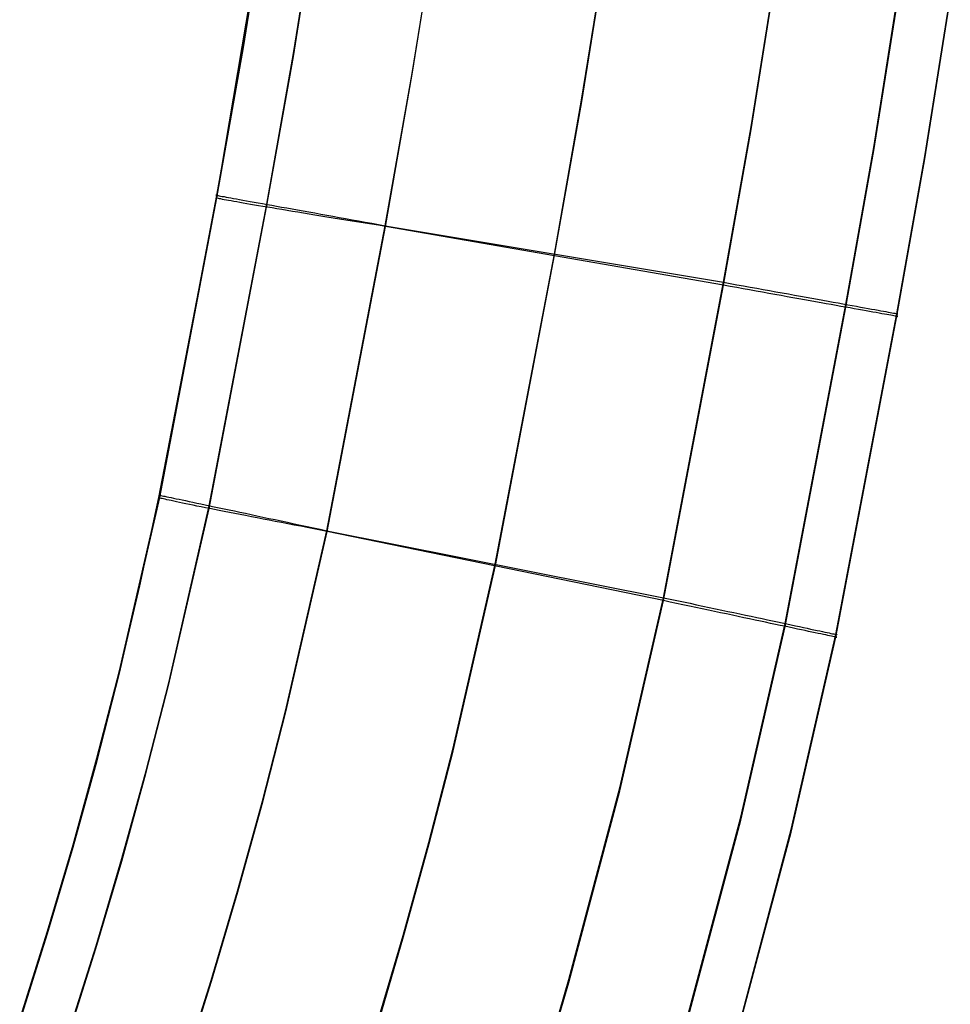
# Model space of a CAD drawing. Header units: millimetres. Extents: x 119 to 175.9, y -203.1 to -153.8.
# Tile 193 of 256: x 166.9 to 168.5, y -195.4 to -193.7. Entities that reach past the tile are written whole.
import ezdxf

# ---------------------------------------------------------------- set-up
doc = ezdxf.new("R2010")
doc.units = ezdxf.units.MM
doc.header["$MEASUREMENT"] = 0
doc.layers.add('Layer 01', color=5, linetype='Continuous', true_color=0x0000ff)

msp = doc.modelspace()

# ---------------------------------------------------------------- linework, layer by layer
at = {"layer": 'Layer 01'}
for p, q in [((167.287, -193.4618, 34.9397), (167.1999, -193.9783, 34.9403)), ((167.246, -193.7187, 34.9146), (167.2871, -193.4609, 34.9143)), ((167.246, -193.7227, 31.7185), (167.2871, -193.4649, 31.7181)), ((167.3315, -193.733, 35.1759), (167.3728, -193.474, 35.1755)), ((167.3312, -193.7379, 31.4577), (167.3725, -193.4789, 31.4573)), ((167.5343, -193.7675, 35.284), (167.576, -193.5058, 35.2836)), ((167.5345, -193.7686, 31.3497), (167.5762, -193.5069, 31.3494)), ((167.8241, -193.8129, 35.2842), (167.8664, -193.5473, 35.2839)), ((167.8244, -193.815, 31.3498), (167.8666, -193.5494, 31.3495)), ((168.114, -193.8583, 35.284), (168.1568, -193.5887, 35.2837)), ((168.114, -193.8633, 31.3499), (168.1568, -193.5937, 31.3495)), ((168.3236, -193.8988, 31.4552), (168.3669, -193.6264, 31.4548)), ((168.3237, -193.8939, 35.1784), (168.3669, -193.6215, 35.178)), ((168.411, -193.9091, 34.9148), (168.4545, -193.6355, 34.9145)), ((168.411, -193.9134, 31.7187), (168.4545, -193.6398, 31.7184)), ((167.2004, -193.9759, 34.9149), (167.246, -193.7187, 34.9146)), ((167.2004, -193.9799, 31.7188), (167.246, -193.7227, 31.7185)), ((167.2854, -193.9959, 31.458), (167.3312, -193.7379, 31.4577)), ((167.2857, -193.991, 35.1762), (167.3315, -193.733, 35.1759)), ((167.4881, -194.0276, 35.2843), (167.5343, -193.7675, 35.284)), ((167.4884, -194.0288, 31.35), (167.5345, -193.7686, 31.3497)), ((167.7775, -194.076, 35.2846), (167.8241, -193.8129, 35.2842)), ((167.7778, -194.0781, 31.3501), (167.8244, -193.815, 31.3498)), ((168.0668, -194.1244, 35.2844), (168.114, -193.8583, 35.284)), ((168.0668, -194.1294, 31.3502), (168.114, -193.8633, 31.3499)), ((168.2761, -194.1622, 35.1787), (168.3237, -193.8939, 35.1784)), ((168.2761, -194.1671, 31.4555), (168.3236, -193.8988, 31.4552)), ((168.3633, -194.1782, 34.9152), (168.411, -193.9091, 34.9148)), ((168.3633, -194.1825, 31.7191), (168.411, -193.9134, 31.7187)), ((167.1999, -193.9783, 34.9403), (167.1006, -194.4925, 34.941)), ((167.1025, -194.4888, 34.9156), (167.2004, -193.9759, 34.9149)), ((167.1025, -194.4927, 31.7195), (167.2004, -193.9799, 31.7188)), ((167.1989, -193.9756, 34.9385), (167.1988, -193.9756, 34.9504)), ((167.1988, -193.9756, 34.9504), (167.1991, -193.9756, 34.9622)), ((167.1994, -193.9757, 34.9267), (167.1989, -193.9756, 34.9385)), ((167.199, -193.98, 31.6835), (167.1991, -193.9799, 31.6953)), ((167.1994, -193.9802, 31.6717), (167.199, -193.98, 31.6835)), ((167.1991, -193.9756, 34.9622), (167.1998, -193.9757, 34.974)), ((167.1991, -193.9799, 31.6953), (167.1995, -193.9798, 31.707)), ((167.2004, -193.9759, 34.9149), (167.1994, -193.9757, 34.9267)), ((167.2001, -193.9804, 31.6599), (167.1994, -193.9802, 31.6717)), ((167.1995, -193.9798, 31.707), (167.2004, -193.9799, 31.7188)), ((167.1998, -193.9757, 34.974), (167.201, -193.9759, 34.9858)), ((167.2004, -193.9799, 31.7188), (167.2004, -193.9759, 34.9149)), ((167.201, -193.9759, 34.9858), (167.2025, -193.9762, 34.9975)), ((167.2025, -193.9762, 34.9975), (167.2044, -193.9765, 35.0092)), ((167.2044, -193.9765, 35.0092), (167.2067, -193.9769, 35.0208)), ((167.2067, -193.9769, 35.0208), (167.2094, -193.9774, 35.0323)), ((167.2094, -193.9774, 35.0323), (167.2125, -193.9779, 35.0437)), ((167.2125, -193.9779, 35.0437), (167.216, -193.9786, 35.0549)), ((167.216, -193.9786, 35.0549), (167.2199, -193.9792, 35.0661)), ((167.2199, -193.9792, 35.0661), (167.2241, -193.98, 35.0771)), ((167.2241, -193.98, 35.0771), (167.2287, -193.9808, 35.088)), ((167.187, -194.5114, 31.4587), (167.2854, -193.9959, 31.458)), ((167.1873, -194.5065, 35.1769), (167.2857, -193.991, 35.1762)), ((167.2013, -193.9807, 31.6482), (167.2001, -193.9804, 31.6599)), ((167.2028, -193.981, 31.6365), (167.2013, -193.9807, 31.6482)), ((167.2048, -193.9815, 31.6249), (167.2028, -193.981, 31.6365)), ((167.2071, -193.9819, 31.6133), (167.2048, -193.9815, 31.6249)), ((167.2099, -193.9825, 31.6019), (167.2071, -193.9819, 31.6133)), ((167.213, -193.9831, 31.5905), (167.2099, -193.9825, 31.6019)), ((167.2165, -193.9837, 31.5793), (167.213, -193.9831, 31.5905)), ((167.2204, -193.9845, 31.5682), (167.2165, -193.9837, 31.5793)), ((167.2247, -193.9852, 31.5572), (167.2204, -193.9845, 31.5682)), ((167.2293, -193.9861, 31.5464), (167.2247, -193.9852, 31.5572)), ((167.2287, -193.9808, 35.088), (167.2337, -193.9817, 35.0987)), ((167.2343, -193.987, 31.5358), (167.2293, -193.9861, 31.5464)), ((167.2337, -193.9817, 35.0987), (167.2391, -193.9827, 35.1092)), ((167.2397, -193.9879, 31.5253), (167.2343, -193.987, 31.5358)), ((167.2391, -193.9827, 35.1092), (167.2448, -193.9837, 35.1195)), ((167.2454, -193.9889, 31.5151), (167.2397, -193.9879, 31.5253)), ((167.2448, -193.9837, 35.1195), (167.2509, -193.9848, 35.1296)), ((167.2515, -193.99, 31.505), (167.2454, -193.9889, 31.5151)), ((167.2509, -193.9848, 35.1296), (167.2573, -193.9859, 35.1394)), ((167.2579, -193.9911, 31.4952), (167.2515, -193.99, 31.505)), ((167.2573, -193.9859, 35.1394), (167.264, -193.9871, 35.1491)), ((167.2646, -193.9922, 31.4856), (167.2579, -193.9911, 31.4952)), ((167.264, -193.9871, 35.1491), (167.2711, -193.9884, 35.1585)), ((167.2717, -193.9934, 31.4762), (167.2646, -193.9922, 31.4856)), ((167.2711, -193.9884, 35.1585), (167.2785, -193.9897, 35.1676)), ((167.279, -193.9947, 31.4671), (167.2717, -193.9934, 31.4762)), ((167.2785, -193.9897, 35.1676), (167.2862, -193.9911, 35.1765)), ((167.2867, -193.996, 31.4582), (167.279, -193.9947, 31.4671)), ((167.2862, -193.9911, 35.1765), (167.2942, -193.9926, 35.1851)), ((167.2947, -193.9973, 31.4496), (167.2867, -193.996, 31.4582)), ((167.2942, -193.9926, 35.1851), (167.3024, -193.994, 35.1934)), ((167.3024, -193.994, 35.1934), (167.311, -193.9956, 35.2014)), ((167.311, -193.9956, 35.2014), (167.3198, -193.9972, 35.2091)), ((167.303, -193.9987, 31.4414), (167.2947, -193.9973, 31.4496)), ((167.3115, -194.0001, 31.4334), (167.303, -193.9987, 31.4414)), ((167.3203, -194.0016, 31.4257), (167.3115, -194.0001, 31.4334)), ((167.3198, -193.9972, 35.2091), (167.3289, -193.9988, 35.2165)), ((167.3294, -194.0031, 31.4183), (167.3203, -194.0016, 31.4257)), ((167.3289, -193.9988, 35.2165), (167.3382, -194.0005, 35.2236)), ((167.3387, -194.0046, 31.4112), (167.3294, -194.0031, 31.4183)), ((167.3382, -194.0005, 35.2236), (167.3478, -194.0022, 35.2303)), ((167.3483, -194.0062, 31.4045), (167.3387, -194.0046, 31.4112)), ((167.3478, -194.0022, 35.2303), (167.3576, -194.004, 35.2367)), ((167.358, -194.0078, 31.3981), (167.3483, -194.0062, 31.4045)), ((167.3576, -194.004, 35.2367), (167.3676, -194.0058, 35.2428)), ((167.368, -194.0094, 31.392), (167.358, -194.0078, 31.3981)), ((167.3676, -194.0058, 35.2428), (167.3778, -194.0077, 35.2484)), ((167.3782, -194.0111, 31.3863), (167.368, -194.0094, 31.392)), ((167.3778, -194.0077, 35.2484), (167.3882, -194.0095, 35.2537)), ((167.3886, -194.0128, 31.381), (167.3782, -194.0111, 31.3863)), ((167.3882, -194.0095, 35.2537), (167.3988, -194.0114, 35.2587)), ((167.3991, -194.0145, 31.376), (167.3886, -194.0128, 31.381)), ((167.3988, -194.0114, 35.2587), (167.4095, -194.0134, 35.2633)), ((167.4095, -194.0134, 35.2633), (167.4204, -194.0154, 35.2675)), ((167.3885, -194.5493, 35.285), (167.4881, -194.0276, 35.2843)), ((167.3889, -194.5505, 31.3507), (167.4884, -194.0288, 31.35)), ((167.4099, -194.0162, 31.3714), (167.3991, -194.0145, 31.376)), ((167.4207, -194.018, 31.3672), (167.4099, -194.0162, 31.3714)), ((167.4204, -194.0154, 35.2675), (167.4314, -194.0174, 35.2713)), ((167.4317, -194.0197, 31.3634), (167.4207, -194.018, 31.3672)), ((167.4314, -194.0174, 35.2713), (167.4426, -194.0194, 35.2747)), ((167.4429, -194.0215, 31.3599), (167.4317, -194.0197, 31.3634)), ((167.4426, -194.0194, 35.2747), (167.4538, -194.0214, 35.2777)), ((167.4541, -194.0233, 31.3569), (167.4429, -194.0215, 31.3599)), ((167.4538, -194.0214, 35.2777), (167.4652, -194.0235, 35.2803)), ((167.4655, -194.0251, 31.3542), (167.4541, -194.0233, 31.3569)), ((167.4652, -194.0235, 35.2803), (167.4766, -194.0255, 35.2825)), ((167.4769, -194.0269, 31.3519), (167.4655, -194.0251, 31.3542)), ((167.4766, -194.0255, 35.2825), (167.4881, -194.0276, 35.2843)), ((167.4884, -194.0288, 31.35), (167.4769, -194.0269, 31.3519)), ((167.4881, -194.0276, 35.2843), (168.0668, -194.1244, 35.2844)), ((168.0668, -194.1294, 31.3502), (167.4884, -194.0288, 31.35)), ((167.6763, -194.6067, 35.2852), (167.7775, -194.076, 35.2846)), ((167.6767, -194.6088, 31.3508), (167.7778, -194.0781, 31.3501)), ((167.9641, -194.6639, 35.2851), (168.0668, -194.1244, 35.2844)), ((167.9641, -194.6689, 31.3509), (168.0668, -194.1294, 31.3502)), ((168.0668, -194.1244, 35.2844), (168.0783, -194.1264, 35.283)), ((168.078, -194.1314, 31.3516), (168.0668, -194.1294, 31.3502)), ((168.0892, -194.1334, 31.3533), (168.078, -194.1314, 31.3516)), ((168.0783, -194.1264, 35.283), (168.0897, -194.1285, 35.2812)), ((168.0897, -194.1285, 35.2812), (168.1011, -194.1305, 35.279)), ((168.1011, -194.1305, 35.279), (168.1124, -194.1326, 35.2764)), ((168.1004, -194.1354, 31.3554), (168.0892, -194.1334, 31.3533)), ((168.1114, -194.1374, 31.3579), (168.1004, -194.1354, 31.3554)), ((168.1224, -194.1394, 31.3608), (168.1114, -194.1374, 31.3579)), ((168.1124, -194.1326, 35.2764), (168.1236, -194.1346, 35.2734)), ((168.1332, -194.1414, 31.364), (168.1224, -194.1394, 31.3608)), ((168.1236, -194.1346, 35.2734), (168.1347, -194.1366, 35.27)), ((168.144, -194.1433, 31.3677), (168.1332, -194.1414, 31.364)), ((168.1347, -194.1366, 35.27), (168.1456, -194.1386, 35.2662)), ((168.1546, -194.1452, 31.3717), (168.144, -194.1433, 31.3677)), ((168.1456, -194.1386, 35.2662), (168.1564, -194.1405, 35.262)), ((168.165, -194.1471, 31.376), (168.1546, -194.1452, 31.3717)), ((168.1564, -194.1405, 35.262), (168.1671, -194.1424, 35.2575)), ((168.1754, -194.149, 31.3808), (168.165, -194.1471, 31.376)), ((168.1671, -194.1424, 35.2575), (168.1776, -194.1443, 35.2525)), ((168.1776, -194.1443, 35.2525), (168.1879, -194.1462, 35.2472)), ((168.1879, -194.1462, 35.2472), (168.1981, -194.148, 35.2416)), ((168.1981, -194.148, 35.2416), (168.208, -194.1498, 35.2355)), ((168.1721, -194.7081, 35.1794), (168.2761, -194.1622, 35.1787)), ((168.1855, -194.1508, 31.3859), (168.1754, -194.149, 31.3808)), ((168.1955, -194.1526, 31.3913), (168.1855, -194.1508, 31.3859)), ((168.2053, -194.1544, 31.3971), (168.1955, -194.1526, 31.3913)), ((168.2149, -194.1561, 31.4032), (168.2053, -194.1544, 31.3971)), ((168.208, -194.1498, 35.2355), (168.2178, -194.1516, 35.2292)), ((168.2242, -194.1578, 31.4097), (168.2149, -194.1561, 31.4032)), ((168.2178, -194.1516, 35.2292), (168.2273, -194.1533, 35.2225)), ((168.2334, -194.1594, 31.4164), (168.2242, -194.1578, 31.4097)), ((168.2273, -194.1533, 35.2225), (168.2365, -194.155, 35.2154)), ((168.2423, -194.161, 31.4235), (168.2334, -194.1594, 31.4164)), ((168.2365, -194.155, 35.2154), (168.2456, -194.1566, 35.2081)), ((168.251, -194.1626, 31.4309), (168.2423, -194.161, 31.4235)), ((168.2456, -194.1566, 35.2081), (168.2543, -194.1582, 35.2004)), ((168.2594, -194.1641, 31.4386), (168.251, -194.1626, 31.4309)), ((168.2543, -194.1582, 35.2004), (168.2628, -194.1598, 35.1924)), ((168.2675, -194.1656, 31.4466), (168.2594, -194.1641, 31.4386)), ((168.2628, -194.1598, 35.1924), (168.271, -194.1612, 35.1841)), ((168.271, -194.1612, 35.1841), (168.279, -194.1627, 35.1755)), ((168.279, -194.1627, 35.1755), (168.2866, -194.1641, 35.1667)), ((168.2866, -194.1641, 35.1667), (168.2939, -194.1654, 35.1576)), ((168.2939, -194.1654, 35.1576), (168.3009, -194.1667, 35.1482)), ((168.1721, -194.7131, 31.4562), (168.2761, -194.1671, 31.4555)), ((168.2589, -194.7269, 34.9159), (168.3633, -194.1782, 34.9152)), ((168.2754, -194.167, 31.4548), (168.2675, -194.1656, 31.4466)), ((168.283, -194.1683, 31.4634), (168.2754, -194.167, 31.4548)), ((168.2903, -194.1696, 31.4721), (168.283, -194.1683, 31.4634)), ((168.2974, -194.1709, 31.4812), (168.2903, -194.1696, 31.4721)), ((168.3041, -194.1721, 31.4904), (168.2974, -194.1709, 31.4812)), ((168.3009, -194.1667, 35.1482), (168.3076, -194.1679, 35.1386)), ((168.3104, -194.1732, 31.4999), (168.3041, -194.1721, 31.4904)), ((168.3076, -194.1679, 35.1386), (168.3139, -194.169, 35.1288)), ((168.3165, -194.1743, 31.5097), (168.3104, -194.1732, 31.4999)), ((168.3139, -194.169, 35.1288), (168.3199, -194.1701, 35.1187)), ((168.3222, -194.1754, 31.5196), (168.3165, -194.1743, 31.5097)), ((168.3199, -194.1701, 35.1187), (168.3256, -194.1712, 35.1084)), ((168.3276, -194.1763, 31.5297), (168.3222, -194.1754, 31.5196)), ((168.3256, -194.1712, 35.1084), (168.3309, -194.1721, 35.098)), ((168.3327, -194.1772, 31.54), (168.3276, -194.1763, 31.5297)), ((168.3309, -194.1721, 35.098), (168.3358, -194.173, 35.0874)), ((168.3374, -194.1781, 31.5505), (168.3327, -194.1772, 31.54)), ((168.3358, -194.173, 35.0874), (168.3403, -194.1739, 35.0765)), ((168.3417, -194.1788, 31.5611), (168.3374, -194.1781, 31.5505)), ((168.3403, -194.1739, 35.0765), (168.3445, -194.1746, 35.0656)), ((168.3457, -194.1795, 31.5718), (168.3417, -194.1788, 31.5611)), ((168.3445, -194.1746, 35.0656), (168.3483, -194.1753, 35.0545)), ((168.3493, -194.1802, 31.5827), (168.3457, -194.1795, 31.5718)), ((168.3483, -194.1753, 35.0545), (168.3518, -194.176, 35.0432)), ((168.3526, -194.1808, 31.5938), (168.3493, -194.1802, 31.5827)), ((168.3518, -194.176, 35.0432), (168.3548, -194.1765, 35.0319)), ((168.3555, -194.1813, 31.6049), (168.3526, -194.1808, 31.5938)), ((168.3548, -194.1765, 35.0319), (168.3575, -194.177, 35.0204)), ((168.358, -194.1817, 31.6161), (168.3555, -194.1813, 31.6049)), ((168.3575, -194.177, 35.0204), (168.3597, -194.1774, 35.0089)), ((168.3601, -194.1821, 31.6274), (168.358, -194.1817, 31.6161)), ((168.3597, -194.1774, 35.0089), (168.3616, -194.1778, 34.9973)), ((168.3618, -194.1824, 31.6388), (168.3601, -194.1821, 31.6274)), ((168.3616, -194.1778, 34.9973), (168.363, -194.1781, 34.9856)), ((168.363, -194.1781, 34.9856), (168.3641, -194.1783, 34.9739)), ((168.3643, -194.1784, 34.9269), (168.3633, -194.1782, 34.9152)), ((168.3633, -194.1782, 34.9152), (168.3633, -194.1825, 31.7191)), ((168.3641, -194.1783, 34.9739), (168.3647, -194.1784, 34.9622)), ((168.3648, -194.1785, 34.9387), (168.3643, -194.1784, 34.9269)), ((168.3647, -194.1784, 34.9622), (168.365, -194.1785, 34.9504)), ((168.365, -194.1785, 34.9504), (168.3648, -194.1785, 34.9387)), ((168.2588, -194.7312, 31.7198), (168.3633, -194.1825, 31.7191)), ((168.3632, -194.1826, 31.6502), (168.3618, -194.1824, 31.6388)), ((168.3642, -194.1828, 31.6616), (168.3632, -194.1826, 31.6502)), ((168.3633, -194.1825, 31.7191), (168.3642, -194.1827, 31.7076)), ((168.3642, -194.1827, 31.7076), (168.3648, -194.1828, 31.6961)), ((168.3648, -194.1829, 31.6731), (168.3642, -194.1828, 31.6616)), ((168.3648, -194.1828, 31.6961), (168.365, -194.1829, 31.6846)), ((168.365, -194.1829, 31.6846), (168.3648, -194.1829, 31.6731)), ((167.0337, -194.7891, 34.916), (167.1025, -194.4888, 34.9156)), ((167.0337, -194.793, 31.7198), (167.1025, -194.4927, 31.7195)), ((167.1006, -194.4925, 34.941), (167.068, -194.6437, 34.9412)), ((167.1011, -194.4884, 34.9392), (167.101, -194.4884, 34.951)), ((167.101, -194.4884, 34.951), (167.1013, -194.4884, 34.9629)), ((167.1016, -194.4886, 34.9274), (167.1011, -194.4884, 34.9392)), ((167.1011, -194.4928, 31.6841), (167.1012, -194.4927, 31.6959)), ((167.1015, -194.493, 31.6723), (167.1011, -194.4928, 31.6841)), ((167.1012, -194.4927, 31.6959), (167.1016, -194.4927, 31.7077)), ((167.1013, -194.4884, 34.9629), (167.102, -194.4886, 34.9747)), ((167.1022, -194.4932, 31.6606), (167.1015, -194.493, 31.6723)), ((167.1025, -194.4888, 34.9156), (167.1016, -194.4886, 34.9274)), ((167.1016, -194.4927, 31.7077), (167.1025, -194.4927, 31.7195)), ((167.102, -194.4886, 34.9747), (167.1031, -194.4888, 34.9864)), ((167.1034, -194.4936, 31.6488), (167.1022, -194.4932, 31.6606)), ((167.1025, -194.4927, 31.7195), (167.1025, -194.4888, 34.9156)), ((167.1031, -194.4888, 34.9864), (167.1046, -194.4891, 34.9982)), ((167.1049, -194.494, 31.6372), (167.1034, -194.4936, 31.6488)), ((167.1046, -194.4891, 34.9982), (167.1065, -194.4895, 35.0098)), ((167.1069, -194.4945, 31.6255), (167.1049, -194.494, 31.6372)), ((167.1065, -194.4895, 35.0098), (167.1088, -194.49, 35.0214)), ((167.1092, -194.495, 31.614), (167.1069, -194.4945, 31.6255)), ((167.1088, -194.49, 35.0214), (167.1115, -194.4905, 35.0329)), ((167.1119, -194.4956, 31.6025), (167.1092, -194.495, 31.614)), ((167.1115, -194.4905, 35.0329), (167.1146, -194.4912, 35.0443)), ((167.115, -194.4963, 31.5912), (167.1119, -194.4956, 31.6025)), ((167.1146, -194.4912, 35.0443), (167.118, -194.4919, 35.0556)), ((167.1185, -194.4971, 31.5799), (167.115, -194.4963, 31.5912)), ((167.118, -194.4919, 35.0556), (167.1219, -194.4927, 35.0668)), ((167.1224, -194.4979, 31.5688), (167.1185, -194.4971, 31.5799)), ((167.1219, -194.4927, 35.0668), (167.1261, -194.4936, 35.0778)), ((167.1266, -194.4989, 31.5579), (167.1224, -194.4979, 31.5688)), ((167.1261, -194.4936, 35.0778), (167.1307, -194.4946, 35.0886)), ((167.1312, -194.4998, 31.5471), (167.1266, -194.4989, 31.5579)), ((167.1307, -194.4946, 35.0886), (167.1357, -194.4956, 35.0993)), ((167.1362, -194.5009, 31.5364), (167.1312, -194.4998, 31.5471)), ((167.1357, -194.4956, 35.0993), (167.141, -194.4967, 35.1098)), ((167.1416, -194.502, 31.526), (167.1362, -194.5009, 31.5364)), ((167.141, -194.4967, 35.1098), (167.1467, -194.4979, 35.1201)), ((167.1472, -194.5032, 31.5157), (167.1416, -194.502, 31.526)), ((167.1467, -194.4979, 35.1201), (167.1527, -194.4992, 35.1302)), ((167.1527, -194.4992, 35.1302), (167.1591, -194.5005, 35.1401)), ((167.1591, -194.5005, 35.1401), (167.1658, -194.502, 35.1498)), ((167.1658, -194.502, 35.1498), (167.1728, -194.5034, 35.1592)), ((167.1176, -194.8141, 31.459), (167.187, -194.5114, 31.4587)), ((167.1179, -194.8093, 35.1772), (167.1873, -194.5065, 35.1769)), ((167.1533, -194.5044, 31.5056), (167.1472, -194.5032, 31.5157)), ((167.1596, -194.5057, 31.4958), (167.1533, -194.5044, 31.5056)), ((167.1663, -194.5071, 31.4862), (167.1596, -194.5057, 31.4958)), ((167.1734, -194.5085, 31.4768), (167.1663, -194.5071, 31.4862)), ((167.1728, -194.5034, 35.1592), (167.1801, -194.505, 35.1683)), ((167.1807, -194.51, 31.4677), (167.1734, -194.5085, 31.4768)), ((167.1801, -194.505, 35.1683), (167.1878, -194.5066, 35.1772)), ((167.1883, -194.5115, 31.4589), (167.1807, -194.51, 31.4677)), ((167.1878, -194.5066, 35.1772), (167.1957, -194.5083, 35.1858)), ((167.1963, -194.5131, 31.4503), (167.1883, -194.5115, 31.4589)), ((167.1957, -194.5083, 35.1858), (167.204, -194.5101, 35.1941)), ((167.2045, -194.5147, 31.442), (167.1963, -194.5131, 31.4503)), ((167.204, -194.5101, 35.1941), (167.2125, -194.5119, 35.2021)), ((167.213, -194.5164, 31.434), (167.2045, -194.5147, 31.442)), ((167.2125, -194.5119, 35.2021), (167.2212, -194.5137, 35.2098)), ((167.2218, -194.5181, 31.4263), (167.213, -194.5164, 31.434)), ((167.2212, -194.5137, 35.2098), (167.2303, -194.5156, 35.2172)), ((167.2308, -194.5199, 31.4189), (167.2218, -194.5181, 31.4263)), ((167.2303, -194.5156, 35.2172), (167.2396, -194.5176, 35.2243)), ((167.2396, -194.5176, 35.2243), (167.2491, -194.5196, 35.231)), ((167.24, -194.5217, 31.4119), (167.2308, -194.5199, 31.4189)), ((167.2495, -194.5236, 31.4051), (167.24, -194.5217, 31.4119)), ((167.2491, -194.5196, 35.231), (167.2588, -194.5217, 35.2374)), ((167.2593, -194.5255, 31.3987), (167.2495, -194.5236, 31.4051)), ((167.2588, -194.5217, 35.2374), (167.2688, -194.5238, 35.2434)), ((167.2692, -194.5274, 31.3927), (167.2593, -194.5255, 31.3987)), ((167.2688, -194.5238, 35.2434), (167.2789, -194.526, 35.2491)), ((167.2793, -194.5294, 31.387), (167.2692, -194.5274, 31.3927)), ((167.2789, -194.526, 35.2491), (167.2892, -194.5282, 35.2544)), ((167.2897, -194.5314, 31.3817), (167.2793, -194.5294, 31.387)), ((167.2892, -194.5282, 35.2544), (167.2997, -194.5304, 35.2594)), ((167.3002, -194.5334, 31.3767), (167.2897, -194.5314, 31.3817)), ((167.2997, -194.5304, 35.2594), (167.3104, -194.5327, 35.2639)), ((167.3108, -194.5355, 31.3721), (167.3002, -194.5334, 31.3767)), ((167.3104, -194.5327, 35.2639), (167.3212, -194.535, 35.2681)), ((167.3216, -194.5376, 31.3679), (167.3108, -194.5355, 31.3721)), ((167.3212, -194.535, 35.2681), (167.3322, -194.5373, 35.2719)), ((167.3178, -194.8579, 35.2854), (167.3885, -194.5493, 35.285)), ((167.3183, -194.8591, 31.3511), (167.3889, -194.5505, 31.3507)), ((167.3326, -194.5397, 31.364), (167.3216, -194.5376, 31.3679)), ((167.3322, -194.5373, 35.2719), (167.3433, -194.5397, 35.2753)), ((167.3437, -194.5418, 31.3606), (167.3326, -194.5397, 31.364)), ((167.3433, -194.5397, 35.2753), (167.3545, -194.5421, 35.2783)), ((167.3548, -194.544, 31.3575), (167.3437, -194.5418, 31.3606)), ((167.3545, -194.5421, 35.2783), (167.3657, -194.5445, 35.281)), ((167.3661, -194.5461, 31.3549), (167.3548, -194.544, 31.3575)), ((167.3657, -194.5445, 35.281), (167.3771, -194.5469, 35.2832)), ((167.3775, -194.5483, 31.3526), (167.3661, -194.5461, 31.3549)), ((167.3771, -194.5469, 35.2832), (167.3885, -194.5493, 35.285)), ((167.3889, -194.5505, 31.3507), (167.3775, -194.5483, 31.3526)), ((167.3885, -194.5493, 35.285), (167.9641, -194.6639, 35.2851)), ((167.9641, -194.6689, 31.3509), (167.3889, -194.5505, 31.3507)), ((167.6037, -194.9235, 35.2856), (167.6763, -194.6067, 35.2852)), ((167.6041, -194.9257, 31.3512), (167.6767, -194.6088, 31.3508)), ((167.068, -194.6437, 34.9412), (167.0327, -194.794, 34.9414)), ((167.8896, -194.9891, 35.2855), (167.9641, -194.6639, 35.2851)), ((167.8896, -194.9941, 31.3513), (167.9641, -194.6689, 31.3509)), ((167.9641, -194.6639, 35.2851), (167.9755, -194.6663, 35.2837)), ((167.9753, -194.6713, 31.3522), (167.9641, -194.6689, 31.3509)), ((167.9755, -194.6663, 35.2837), (167.9869, -194.6687, 35.2819)), ((167.9869, -194.6687, 35.2819), (167.9982, -194.6711, 35.2797)), ((167.9864, -194.6737, 31.354), (167.9753, -194.6713, 31.3522)), ((167.9974, -194.676, 31.3561), (167.9864, -194.6737, 31.354)), ((168.0084, -194.6783, 31.3586), (167.9974, -194.676, 31.3561)), ((167.9982, -194.6711, 35.2797), (168.0094, -194.6735, 35.2771)), ((168.0193, -194.6807, 31.3615), (168.0084, -194.6783, 31.3586)), ((168.0094, -194.6735, 35.2771), (168.0205, -194.6759, 35.2741)), ((168.0301, -194.6829, 31.3647), (168.0193, -194.6807, 31.3615)), ((168.0205, -194.6759, 35.2741), (168.0315, -194.6782, 35.2707)), ((168.0408, -194.6852, 31.3684), (168.0301, -194.6829, 31.3647)), ((168.0315, -194.6782, 35.2707), (168.0424, -194.6805, 35.2669)), ((168.0513, -194.6874, 31.3724), (168.0408, -194.6852, 31.3684)), ((168.0424, -194.6805, 35.2669), (168.0532, -194.6828, 35.2627)), ((168.0617, -194.6897, 31.3767), (168.0513, -194.6874, 31.3724)), ((168.0532, -194.6828, 35.2627), (168.0638, -194.6851, 35.2582)), ((168.0638, -194.6851, 35.2582), (168.0742, -194.6873, 35.2532)), ((168.0742, -194.6873, 35.2532), (168.0845, -194.6895, 35.2479)), ((168.072, -194.6918, 31.3815), (168.0617, -194.6897, 31.3767)), ((168.0821, -194.694, 31.3866), (168.072, -194.6918, 31.3815)), ((168.092, -194.6961, 31.392), (168.0821, -194.694, 31.3866)), ((168.0845, -194.6895, 35.2479), (168.0946, -194.6916, 35.2423)), ((168.1017, -194.6981, 31.3978), (168.092, -194.6961, 31.392)), ((168.0946, -194.6916, 35.2423), (168.1045, -194.6937, 35.2363)), ((168.1113, -194.7002, 31.4039), (168.1017, -194.6981, 31.3978)), ((168.1045, -194.6937, 35.2363), (168.1142, -194.6958, 35.2299)), ((168.1206, -194.7021, 31.4104), (168.1113, -194.7002, 31.4039)), ((168.1142, -194.6958, 35.2299), (168.1236, -194.6978, 35.2232)), ((168.1297, -194.7041, 31.4171), (168.1206, -194.7021, 31.4104)), ((168.1236, -194.6978, 35.2232), (168.1328, -194.6997, 35.2161)), ((168.1385, -194.7059, 31.4242), (168.1297, -194.7041, 31.4171)), ((168.1328, -194.6997, 35.2161), (168.1418, -194.7017, 35.2088)), ((168.1418, -194.7017, 35.2088), (168.1505, -194.7035, 35.2011)), ((168.1505, -194.7035, 35.2011), (168.1589, -194.7053, 35.1931)), ((168.0962, -195.0393, 35.1798), (168.1721, -194.7081, 35.1794)), ((168.0962, -195.0443, 31.4566), (168.1721, -194.7131, 31.4562)), ((168.1472, -194.7078, 31.4316), (168.1385, -194.7059, 31.4242)), ((168.1555, -194.7095, 31.4393), (168.1472, -194.7078, 31.4316)), ((168.1636, -194.7113, 31.4473), (168.1555, -194.7095, 31.4393)), ((168.1589, -194.7053, 35.1931), (168.1671, -194.7071, 35.1848)), ((168.1715, -194.7129, 31.4555), (168.1636, -194.7113, 31.4473)), ((168.1671, -194.7071, 35.1848), (168.175, -194.7087, 35.1763)), ((168.179, -194.7145, 31.464), (168.1715, -194.7129, 31.4555)), ((168.175, -194.7087, 35.1763), (168.1826, -194.7104, 35.1674)), ((168.1863, -194.7161, 31.4728), (168.179, -194.7145, 31.464)), ((168.1826, -194.7104, 35.1674), (168.1898, -194.7119, 35.1583)), ((168.1933, -194.7175, 31.4819), (168.1863, -194.7161, 31.4728)), ((168.1898, -194.7119, 35.1583), (168.1968, -194.7134, 35.1489)), ((168.1999, -194.7189, 31.4911), (168.1933, -194.7175, 31.4819)), ((168.1968, -194.7134, 35.1489), (168.2034, -194.7148, 35.1393)), ((168.2063, -194.7203, 31.5006), (168.1999, -194.7189, 31.4911)), ((168.2034, -194.7148, 35.1393), (168.2097, -194.7162, 35.1295)), ((168.2123, -194.7215, 31.5103), (168.2063, -194.7203, 31.5006)), ((168.2097, -194.7162, 35.1295), (168.2157, -194.7175, 35.1194)), ((168.2157, -194.7175, 35.1194), (168.2213, -194.7187, 35.1092)), ((168.2213, -194.7187, 35.1092), (168.2266, -194.7198, 35.0987)), ((168.2266, -194.7198, 35.0987), (168.2315, -194.7208, 35.0881)), ((168.2315, -194.7208, 35.0881), (168.236, -194.7218, 35.0773)), ((168.1823, -195.0606, 34.9163), (168.2589, -194.7269, 34.9159)), ((168.1823, -195.0649, 31.7202), (168.2588, -194.7312, 31.7198)), ((168.218, -194.7227, 31.5203), (168.2123, -194.7215, 31.5103)), ((168.2234, -194.7239, 31.5304), (168.218, -194.7227, 31.5203)), ((168.2284, -194.7249, 31.5407), (168.2234, -194.7239, 31.5304)), ((168.2331, -194.7259, 31.5511), (168.2284, -194.7249, 31.5407)), ((168.2374, -194.7268, 31.5618), (168.2331, -194.7259, 31.5511)), ((168.236, -194.7218, 35.0773), (168.2402, -194.7227, 35.0663)), ((168.2414, -194.7277, 31.5725), (168.2374, -194.7268, 31.5618)), ((168.2402, -194.7227, 35.0663), (168.244, -194.7235, 35.0552)), ((168.245, -194.7284, 31.5834), (168.2414, -194.7277, 31.5725)), ((168.244, -194.7235, 35.0552), (168.2474, -194.7243, 35.044)), ((168.2482, -194.7291, 31.5944), (168.245, -194.7284, 31.5834)), ((168.2474, -194.7243, 35.044), (168.2504, -194.7249, 35.0326)), ((168.2511, -194.7297, 31.6056), (168.2482, -194.7291, 31.5944)), ((168.2504, -194.7249, 35.0326), (168.253, -194.7255, 35.0212)), ((168.2535, -194.7302, 31.6168), (168.2511, -194.7297, 31.6056)), ((168.253, -194.7255, 35.0212), (168.2553, -194.726, 35.0096)), ((168.2557, -194.7306, 31.6281), (168.2535, -194.7302, 31.6168)), ((168.2553, -194.726, 35.0096), (168.2571, -194.7264, 34.998)), ((168.2574, -194.731, 31.6395), (168.2557, -194.7306, 31.6281)), ((168.2571, -194.7264, 34.998), (168.2586, -194.7267, 34.9863)), ((168.2588, -194.7313, 31.6509), (168.2574, -194.731, 31.6395)), ((168.2586, -194.7267, 34.9863), (168.2596, -194.727, 34.9746)), ((168.2589, -194.7269, 34.9159), (168.2588, -194.7312, 31.7198)), ((168.2588, -194.7312, 31.7198), (168.2598, -194.7314, 31.7083)), ((168.2597, -194.7315, 31.6623), (168.2588, -194.7313, 31.6509)), ((168.2598, -194.7271, 34.9276), (168.2589, -194.7269, 34.9159)), ((168.2596, -194.727, 34.9746), (168.2603, -194.7271, 34.9629)), ((168.2603, -194.7316, 31.6738), (168.2597, -194.7315, 31.6623)), ((168.2604, -194.7272, 34.9394), (168.2598, -194.7271, 34.9276)), ((168.2598, -194.7314, 31.7083), (168.2603, -194.7315, 31.6968)), ((168.2603, -194.7271, 34.9629), (168.2605, -194.7272, 34.9511)), ((168.2603, -194.7315, 31.6968), (168.2605, -194.7316, 31.6853)), ((168.2605, -194.7316, 31.6853), (168.2603, -194.7316, 31.6738)), ((168.2605, -194.7272, 34.9511), (168.2604, -194.7272, 34.9394)), ((167.0327, -194.794, 34.9414), (166.9945, -194.9434, 34.9416)), ((166.9953, -194.9383, 34.9162), (167.0337, -194.7891, 34.916)), ((166.9954, -194.9423, 31.72), (167.0337, -194.793, 31.7198)), ((167.0789, -194.9648, 31.4592), (167.1176, -194.8141, 31.459)), ((167.0792, -194.96, 35.1774), (167.1179, -194.8093, 35.1772)), ((167.2782, -195.012, 35.2856), (167.3178, -194.8579, 35.2854)), ((167.2787, -195.0132, 31.3513), (167.3183, -194.8591, 31.3511)), ((166.9544, -195.0868, 34.9164), (166.9953, -194.9383, 34.9162)), ((167.5628, -195.0825, 35.2858), (167.6037, -194.9235, 35.2856)), ((167.5634, -195.0846, 31.3514), (167.6041, -194.9257, 31.3512)), ((166.9945, -194.9434, 34.9416), (166.9535, -195.092, 34.9418)), ((166.9544, -195.0908, 31.7202), (166.9954, -194.9423, 31.72)), ((167.0375, -195.1149, 31.4594), (167.0789, -194.9648, 31.4592)), ((167.0378, -195.11, 35.1776), (167.0792, -194.96, 35.1774)), ((167.8023, -195.3171, 35.2859), (167.8896, -194.9891, 35.2855)), ((167.8024, -195.3221, 31.3518), (167.8896, -194.9941, 31.3513)), ((167.2357, -195.1657, 35.2858), (167.2782, -195.012, 35.2856)), ((167.2364, -195.1669, 31.3515), (167.2787, -195.0132, 31.3513)), ((168.007, -195.3747, 35.1803), (168.0962, -195.0393, 35.1798)), ((168.007, -195.3796, 31.4571), (168.0962, -195.0443, 31.4566)), ((168.0922, -195.4033, 31.7206), (168.1823, -195.0649, 31.7202)), ((168.0923, -195.3989, 34.9168), (168.1823, -195.0606, 34.9163)), ((166.9107, -195.2346, 34.9166), (166.9544, -195.0868, 34.9164)), ((166.9107, -195.2386, 31.7204), (166.9544, -195.0908, 31.7202)), ((167.519, -195.2415, 35.2861), (167.5628, -195.0825, 35.2858)), ((167.5196, -195.2436, 31.3516), (167.5634, -195.0846, 31.3514)), ((166.9535, -195.092, 34.9418), (166.9097, -195.2396, 34.942)), ((166.9934, -195.2642, 31.4596), (167.0375, -195.1149, 31.4594)), ((166.9937, -195.2594, 35.1778), (167.0378, -195.11, 35.1776)), ((167.1905, -195.3189, 35.2859), (167.2357, -195.1657, 35.2858)), ((167.1912, -195.3201, 31.3517), (167.2364, -195.1669, 31.3515)), ((166.9097, -195.2396, 34.942), (166.8631, -195.3864, 34.9421)), ((166.8643, -195.3815, 34.9167), (166.9107, -195.2346, 34.9166)), ((166.8644, -195.3855, 31.7206), (166.9107, -195.2386, 31.7204)), ((167.4722, -195.4001, 35.2863), (167.519, -195.2415, 35.2861)), ((166.9468, -195.408, 35.178), (166.9937, -195.2594, 35.1778)), ((167.4729, -195.4023, 31.3518), (167.5196, -195.2436, 31.3516)), ((166.9465, -195.4128, 31.4598), (166.9934, -195.2642, 31.4596)), ((167.1424, -195.4714, 35.2861), (167.1905, -195.3189, 35.2859)), ((167.1432, -195.4726, 31.3519), (167.1912, -195.3201, 31.3517)), ((167.754, -195.4812, 35.2861), (167.8023, -195.3171, 35.2859)), ((167.754, -195.4862, 31.352), (167.8024, -195.3221, 31.3518))]:
    msp.add_line(p, q, dxfattribs=at)

doc.saveas('drawing.dxf')
